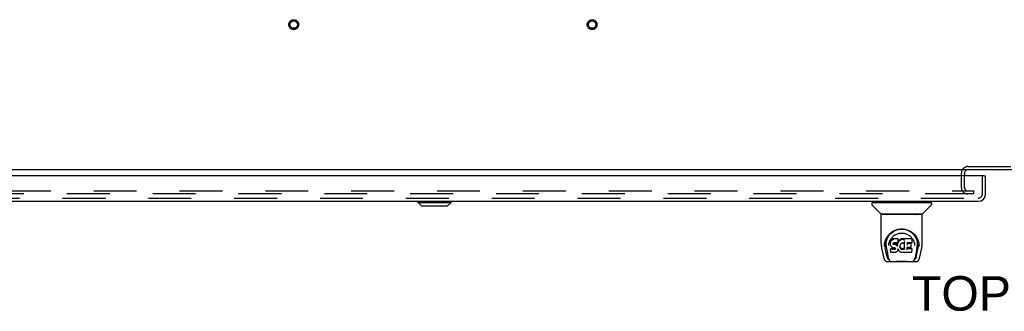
# Model space of a CAD drawing. Header units: inches. Extents: x 0 to 262, y 0 to 169.
# Tile 75 of 83: x 47 to 80, y 135 to 145. Entities that reach past the tile are written whole.
import ezdxf

# ---------------------------------------------------------------- set-up
doc = ezdxf.new("R2010")
doc.units = ezdxf.units.IN
doc.header["$LTSCALE"] = 14.384615
doc.header["$MEASUREMENT"] = 0
doc.linetypes.add('HIDDEN', pattern=[0.2, 0.1, -0.1])
doc.layers.get('0').update_dxf_attribs({"linetype": 'CONTINUOUS'})
for name, color, linetype in [('DEFAULT_2', 8, 'HIDDEN'), ('DIMENSIONS', 7, 'CONTINUOUS'), ('SECONDARY_LH_DOOR_ASSEMBLY', 7, 'CONTINUOUS')]:
    doc.layers.add(name, color=color, linetype=linetype)
doc.styles.get("Standard").update_dxf_attribs({"font": 'arial.ttf'})

msp = doc.modelspace()

# ---------------------------------------------------------------- linework, layer by layer
at = {"color": 7, "linetype": 'Continuous'}
for p, q in [((119.7, 140.048), (42.054, 140.048)), ((78.606, 139.906), (78.606, 139.844))]:
    msp.add_line(p, q, dxfattribs=at)
for start, end in [(169.2857, 180), (90, 115.2502)]:
    msp.add_arc((78.721, 139.933), 0.115, start, end, dxfattribs=at)
at = {"color": 3, "linetype": 'Continuous'}
msp.add_arc((78.721, 139.933), 0.115, 115.2502, 169.2857, dxfattribs=at)
at = {"layer": 'DEFAULT_2', "color": 8, "linetype": 'HIDDEN'}
for p, q in [((78.502, 139.455), (78.502, 139.933)), ((78.606, 139.906), (78.606, 139.933)), ((78.721, 140.152), (81.783, 140.152)), ((78.606, 139.455), (78.606, 139.844)), ((43.669, 139.34), (78.901, 139.34)), ((78.901, 139.34), (78.919, 139.34)), ((78.919, 139.236), (78.919, 139.34)), ((78.731, 139.236), (43.669, 139.236)), ((78.899, 139.236), (78.731, 139.236)), ((78.919, 139.236), (78.899, 139.236))]:
    msp.add_line(p, q, dxfattribs=at)
for centre, radius in [((56.127, 144.902), 0.164), ((56.127, 144.902), 0.124), ((66.127, 144.902), 0.164), ((66.127, 144.902), 0.124)]:
    msp.add_circle(centre, radius, dxfattribs=at)
for centre, radius, start, end in [((78.721, 139.933), 0.219, 90, 180), ((78.721, 139.455), 0.219, 180, 270), ((78.721, 139.455), 0.115, 180, 270)]:
    msp.add_arc(centre, radius, start, end, dxfattribs=at)
at = {"layer": 'SECONDARY_LH_DOOR_ASSEMBLY', "color": 3, "linetype": 'Continuous'}
for p, q in [((79.253, 139.844), (42.439, 139.844)), ((79.315, 139.237), (79.315, 139.844)), ((42.624, 138.99), (79.068, 138.99))]:
    msp.add_line(p, q, dxfattribs=at)
at = {"layer": 'SECONDARY_LH_DOOR_ASSEMBLY', "color": 8, "linetype": 'HIDDEN'}
for p, q in [((79.211, 139.237), (79.211, 139.844)), ((42.624, 139.094), (79.068, 139.094))]:
    msp.add_line(p, q, dxfattribs=at)
at = {"layer": 'SECONDARY_LH_DOOR_ASSEMBLY', "color": 7, "linetype": 'Continuous'}
for p, q in [((79.253, 139.844), (79.315, 139.844)), ((60.294, 138.951), (60.294, 138.99)), ((60.413, 138.833), (60.294, 138.951)), ((60.294, 138.951), (61.398, 138.951)), ((60.295, 138.951), (60.295, 138.99)), ((60.414, 138.833), (60.295, 138.951)), ((61.28, 138.833), (61.398, 138.951)), ((61.398, 138.951), (61.398, 138.99)), ((75.498, 138.943), (75.498, 138.888)), ((75.506, 138.951), (77.498, 138.951)), ((75.557, 138.951), (75.557, 138.99)), ((77.447, 138.951), (77.447, 138.99)), ((77.506, 138.943), (77.506, 138.888)), ((60.413, 138.833), (61.28, 138.833)), ((75.805, 138.566), (75.51, 138.861)), ((77.2, 138.566), (77.495, 138.861)), ((75.813, 137.578), (75.813, 138.541)), ((77.183, 138.549), (75.821, 138.549)), ((77.179, 138.557), (75.826, 138.557)), ((75.888, 138.557), (75.885, 138.553)), ((77.119, 138.553), (77.117, 138.557)), ((77.119, 138.553), (77.119, 138.553)), ((77.191, 137.578), (77.191, 138.541)), ((75.924, 137.551), (75.933, 137.605)), ((75.934, 137.611), (75.934, 137.557)), ((76.07, 137.833), (76.095, 137.867)), ((76.127, 137.63), (76.125, 137.606)), ((76.126, 137.571), (76.125, 137.606)), ((76.132, 137.656), (76.127, 137.63)), ((76.127, 137.596), (76.127, 137.63)), ((76.142, 137.68), (76.132, 137.656)), ((76.133, 137.621), (76.132, 137.656)), ((76.156, 137.702), (76.142, 137.68)), ((76.142, 137.645), (76.142, 137.68)), ((76.166, 137.712), (76.156, 137.702)), ((76.157, 137.666), (76.156, 137.702)), ((76.177, 137.719), (76.166, 137.712)), ((76.167, 137.675), (76.166, 137.712)), ((76.201, 137.73), (76.177, 137.719)), ((76.178, 137.683), (76.177, 137.719)), ((76.226, 137.738), (76.201, 137.73)), ((76.201, 137.693), (76.201, 137.73)), ((76.379, 137.738), (76.226, 137.738)), ((76.226, 137.701), (76.226, 137.738)), ((76.226, 137.701), (76.227, 137.7)), ((76.377, 137.61), (76.373, 137.598)), ((76.378, 137.625), (76.377, 137.611)), ((76.377, 137.611), (76.377, 137.61)), ((76.38, 137.649), (76.378, 137.625)), ((76.381, 137.631), (76.378, 137.622)), ((76.378, 137.625), (76.378, 137.625)), ((76.38, 137.683), (76.379, 137.738)), ((76.379, 137.703), (76.379, 137.738)), ((76.38, 137.649), (76.38, 137.683)), ((76.393, 137.651), (76.381, 137.631)), ((76.382, 137.595), (76.381, 137.631)), ((76.406, 137.67), (76.393, 137.651)), ((76.393, 137.616), (76.393, 137.651)), ((76.421, 137.688), (76.406, 137.67)), ((76.406, 137.635), (76.406, 137.67)), ((76.438, 137.705), (76.421, 137.688)), ((76.422, 137.652), (76.421, 137.688)), ((76.458, 137.719), (76.438, 137.705)), ((76.439, 137.668), (76.438, 137.705)), ((76.48, 137.729), (76.458, 137.719)), ((76.458, 137.683), (76.458, 137.719)), ((76.504, 137.734), (76.48, 137.729)), ((76.48, 137.692), (76.48, 137.729)), ((76.527, 137.737), (76.504, 137.734)), ((76.504, 137.697), (76.504, 137.734)), ((76.504, 137.696), (76.504, 137.697)), ((76.527, 137.737), (76.551, 137.736)), ((76.527, 137.7), (76.527, 137.737)), ((76.528, 137.698), (76.527, 137.7)), ((76.564, 137.734), (76.551, 137.736)), ((76.551, 137.699), (76.551, 137.736)), ((76.551, 137.698), (76.551, 137.699)), ((76.577, 137.73), (76.564, 137.734)), ((76.564, 137.697), (76.564, 137.734)), ((76.591, 137.636), (76.575, 137.596)), ((76.589, 137.722), (76.577, 137.73)), ((76.577, 137.693), (76.577, 137.73)), ((76.838, 137.736), (76.589, 137.736)), ((76.59, 137.687), (76.589, 137.736)), ((76.592, 137.639), (76.591, 137.638)), ((76.591, 137.638), (76.591, 137.638)), ((76.591, 137.638), (76.591, 137.637)), ((76.591, 137.637), (76.591, 137.637)), ((76.591, 137.637), (76.591, 137.637)), ((76.591, 137.637), (76.591, 137.637)), ((76.595, 137.384), (76.591, 137.636)), ((76.593, 137.644), (76.592, 137.643)), ((76.592, 137.643), (76.592, 137.641)), ((76.592, 137.641), (76.592, 137.64)), ((76.592, 137.64), (76.592, 137.639)), ((76.852, 137.611), (76.854, 137.72)), ((76.854, 137.75), (76.87, 137.726)), ((77.059, 137.656), (77.072, 137.605)), ((77.07, 137.611), (77.071, 137.557)), ((75.829, 137.434), (75.894, 137.129)), ((75.921, 137.493), (75.924, 137.551)), ((75.921, 137.494), (75.921, 137.493)), ((76.002, 137.161), (75.945, 137.438)), ((75.982, 137.504), (75.983, 137.478)), ((75.992, 137.413), (76.054, 137.11)), ((76.067, 137.507), (76.067, 137.507)), ((76.127, 137.546), (76.126, 137.571)), ((76.126, 137.571), (76.126, 137.571)), ((76.132, 137.522), (76.127, 137.546)), ((76.127, 137.546), (76.127, 137.546)), ((76.132, 137.522), (76.132, 137.521)), ((76.141, 137.498), (76.132, 137.521)), ((76.14, 137.405), (76.132, 137.397)), ((76.134, 137.284), (76.132, 137.397)), ((76.141, 137.277), (76.134, 137.283)), ((76.201, 137.406), (76.14, 137.405)), ((76.14, 137.369), (76.14, 137.405)), ((76.155, 137.477), (76.141, 137.498)), ((76.141, 137.498), (76.141, 137.498)), ((76.287, 137.277), (76.141, 137.277)), ((76.141, 137.277), (76.141, 137.277)), ((76.173, 137.459), (76.155, 137.477)), ((76.155, 137.477), (76.155, 137.477)), ((76.173, 137.459), (76.173, 137.458)), ((76.194, 137.445), (76.173, 137.458)), ((76.207, 137.44), (76.194, 137.445)), ((76.194, 137.445), (76.194, 137.445)), ((76.262, 137.406), (76.201, 137.406)), ((76.201, 137.369), (76.201, 137.406)), ((76.201, 137.369), (76.201, 137.367)), ((76.219, 137.438), (76.207, 137.44)), ((76.216, 137.574), (76.215, 137.56)), ((76.215, 137.553), (76.216, 137.572)), ((76.218, 137.587), (76.216, 137.574)), ((76.22, 137.58), (76.217, 137.583)), ((76.217, 137.548), (76.217, 137.583)), ((76.22, 137.59), (76.218, 137.587)), ((76.222, 137.593), (76.219, 137.59)), ((76.267, 137.437), (76.219, 137.438)), ((76.224, 137.577), (76.22, 137.58)), ((76.22, 137.544), (76.22, 137.58)), ((76.234, 137.596), (76.222, 137.593)), ((76.235, 137.574), (76.224, 137.577)), ((76.224, 137.54), (76.224, 137.577)), ((76.247, 137.597), (76.234, 137.596)), ((76.258, 137.574), (76.235, 137.574)), ((76.235, 137.537), (76.235, 137.574)), ((76.235, 137.535), (76.235, 137.537)), ((76.247, 137.598), (76.247, 137.597)), ((76.36, 137.597), (76.247, 137.597)), ((76.283, 137.573), (76.258, 137.574)), ((76.258, 137.538), (76.258, 137.574)), ((76.258, 137.536), (76.258, 137.538)), ((76.276, 137.407), (76.262, 137.406)), ((76.262, 137.369), (76.262, 137.406)), ((76.262, 137.369), (76.262, 137.368)), ((76.267, 137.437), (76.267, 137.438)), ((76.274, 137.437), (76.267, 137.437)), ((76.279, 137.435), (76.274, 137.437)), ((76.28, 137.409), (76.276, 137.407)), ((76.276, 137.37), (76.276, 137.407)), ((76.283, 137.432), (76.279, 137.435)), ((76.285, 137.414), (76.28, 137.409)), ((76.28, 137.373), (76.28, 137.409)), ((76.308, 137.568), (76.283, 137.573)), ((76.283, 137.536), (76.283, 137.573)), ((76.283, 137.535), (76.283, 137.536)), ((76.288, 137.427), (76.283, 137.432)), ((76.29, 137.421), (76.285, 137.414)), ((76.285, 137.378), (76.285, 137.414)), ((76.293, 137.415), (76.287, 137.427)), ((76.299, 137.278), (76.287, 137.277)), ((76.287, 137.277), (76.287, 137.277)), ((76.296, 137.402), (76.293, 137.415)), ((76.293, 137.39), (76.293, 137.415)), ((76.295, 137.395), (76.295, 137.405)), ((76.311, 137.282), (76.299, 137.278)), ((76.321, 137.562), (76.308, 137.568)), ((76.308, 137.531), (76.308, 137.568)), ((76.332, 137.297), (76.311, 137.283)), ((76.311, 137.283), (76.311, 137.282)), ((76.332, 137.554), (76.321, 137.562)), ((76.321, 137.525), (76.321, 137.562)), ((76.35, 137.536), (76.332, 137.554)), ((76.332, 137.518), (76.332, 137.554)), ((76.35, 137.314), (76.332, 137.297)), ((76.332, 137.297), (76.332, 137.297)), ((76.359, 137.521), (76.35, 137.536)), ((76.35, 137.5), (76.35, 137.536)), ((76.357, 137.324), (76.35, 137.314)), ((76.35, 137.314), (76.35, 137.314)), ((76.363, 137.335), (76.357, 137.324)), ((76.357, 137.324), (76.357, 137.324)), ((76.363, 137.563), (76.359, 137.521)), ((76.36, 137.485), (76.359, 137.521)), ((76.372, 137.598), (76.36, 137.597)), ((76.36, 137.597), (76.36, 137.598)), ((76.361, 137.478), (76.361, 137.479)), ((76.367, 137.586), (76.363, 137.563)), ((76.364, 137.529), (76.363, 137.563)), ((76.372, 137.358), (76.363, 137.336)), ((76.363, 137.336), (76.363, 137.335)), ((76.37, 137.598), (76.367, 137.586)), ((76.368, 137.551), (76.367, 137.586)), ((76.379, 137.382), (76.372, 137.358)), ((76.372, 137.358), (76.372, 137.358)), ((76.373, 137.574), (76.373, 137.6)), ((76.379, 137.393), (76.378, 137.394)), ((76.379, 137.392), (76.379, 137.393)), ((76.379, 137.393), (76.379, 137.393)), ((76.379, 137.391), (76.379, 137.392)), ((76.379, 137.392), (76.379, 137.392)), ((76.38, 137.39), (76.379, 137.382)), ((76.379, 137.382), (76.379, 137.382)), ((76.4, 137.354), (76.38, 137.39)), ((76.413, 137.336), (76.4, 137.354)), ((76.4, 137.354), (76.4, 137.354)), ((76.428, 137.319), (76.413, 137.336)), ((76.413, 137.336), (76.413, 137.336)), ((76.445, 137.304), (76.428, 137.319)), ((76.428, 137.319), (76.428, 137.319)), ((76.445, 137.499), (76.444, 137.472)), ((76.449, 137.524), (76.445, 137.499)), ((76.446, 137.495), (76.445, 137.499)), ((76.445, 137.46), (76.446, 137.495)), ((76.463, 137.29), (76.445, 137.304)), ((76.445, 137.304), (76.445, 137.304)), ((76.448, 137.483), (76.446, 137.495)), ((76.458, 137.459), (76.448, 137.483)), ((76.448, 137.448), (76.448, 137.483)), ((76.452, 137.536), (76.449, 137.524)), ((76.458, 137.546), (76.452, 137.535)), ((76.457, 137.424), (76.458, 137.459)), ((76.472, 137.568), (76.458, 137.546)), ((76.47, 137.436), (76.458, 137.459)), ((76.474, 137.284), (76.463, 137.29)), ((76.463, 137.29), (76.463, 137.29)), ((76.478, 137.427), (76.47, 137.436)), ((76.47, 137.401), (76.47, 137.436)), ((76.479, 137.577), (76.472, 137.568)), ((76.485, 137.281), (76.474, 137.284)), ((76.474, 137.284), (76.474, 137.284)), ((76.477, 137.391), (76.478, 137.427)), ((76.487, 137.419), (76.478, 137.427)), ((76.488, 137.583), (76.479, 137.577)), ((76.507, 137.275), (76.485, 137.281)), ((76.497, 137.412), (76.487, 137.419)), ((76.487, 137.382), (76.487, 137.419)), ((76.511, 137.593), (76.488, 137.583)), ((76.509, 137.407), (76.497, 137.412)), ((76.497, 137.375), (76.497, 137.412)), ((76.53, 137.272), (76.507, 137.275)), ((76.508, 137.371), (76.509, 137.407)), ((76.521, 137.405), (76.509, 137.407)), ((76.522, 137.596), (76.511, 137.593)), ((76.521, 137.405), (76.533, 137.405)), ((76.521, 137.368), (76.521, 137.405)), ((76.521, 137.367), (76.521, 137.368)), ((76.533, 137.596), (76.522, 137.596)), ((76.553, 137.276), (76.53, 137.272)), ((76.545, 137.593), (76.533, 137.596)), ((76.545, 137.407), (76.533, 137.405)), ((76.533, 137.368), (76.533, 137.405)), ((76.533, 137.366), (76.533, 137.368)), ((76.556, 137.588), (76.545, 137.593)), ((76.557, 137.41), (76.545, 137.407)), ((76.545, 137.37), (76.545, 137.407)), ((76.575, 137.282), (76.553, 137.276)), ((76.569, 137.416), (76.557, 137.41)), ((76.557, 137.374), (76.557, 137.41)), ((76.579, 137.423), (76.569, 137.416)), ((76.569, 137.379), (76.569, 137.416)), ((76.594, 137.294), (76.575, 137.282)), ((76.575, 137.282), (76.575, 137.282)), ((76.579, 137.386), (76.579, 137.423)), ((76.599, 137.294), (76.593, 137.294)), ((76.597, 137.375), (76.597, 137.376)), ((76.599, 137.285), (76.599, 137.294)), ((76.838, 137.277), (76.607, 137.277)), ((76.679, 137.441), (76.678, 137.367)), ((76.838, 137.402), (76.678, 137.402)), ((76.807, 137.441), (76.679, 137.441)), ((76.838, 137.597), (76.68, 137.597)), ((76.681, 137.597), (76.68, 137.539)), ((76.807, 137.573), (76.68, 137.573)), ((76.818, 137.453), (76.82, 137.56)), ((76.847, 137.285), (76.849, 137.391)), ((76.936, 137.538), (76.938, 137.507)), ((76.938, 137.507), (76.938, 137.507)), ((77.012, 137.41), (76.951, 137.11)), ((77.003, 137.161), (77.059, 137.438)), ((77.084, 137.493), (77.084, 137.494)), ((77.111, 137.129), (77.176, 137.434)), ((76.018, 136.975), (76.987, 136.975)), ((76.061, 137.053), (76.068, 137.053)), ((76.068, 137.053), (76.07, 137.045)), ((76.072, 137.041), (76.07, 137.045)), ((76.232, 136.975), (76.256, 136.975)), ((76.28, 136.975), (76.278, 136.976)), ((76.53, 137.273), (76.53, 137.272)), ((76.725, 136.975), (76.727, 136.976)), ((76.933, 137.041), (76.934, 137.045)), ((76.934, 137.045), (76.937, 137.053)), ((76.937, 137.053), (76.944, 137.053))]:
    msp.add_line(p, q, dxfattribs=at)
for points in [[(75.884, 138.552), (75.884, 138.551), (75.883, 138.55), (75.883, 138.55), (75.883, 138.549), (75.883, 138.549)], [(75.885, 138.553), (75.885, 138.552), (75.884, 138.552)], [(77.12, 138.552), (77.12, 138.552), (77.119, 138.553)], [(77.121, 138.549), (77.122, 138.549), (77.122, 138.55), (77.121, 138.55), (77.121, 138.551), (77.12, 138.552)], [(75.933, 137.605), (75.946, 137.656), (75.963, 137.704), (75.983, 137.749), (76.006, 137.79), (76.032, 137.828), (76.06, 137.864), (76.09, 137.897), (76.124, 137.928), (76.16, 137.957), (76.199, 137.983), (76.24, 138.006), (76.282, 138.025), (76.326, 138.041), (76.37, 138.053), (76.414, 138.062), (76.458, 138.067), (76.503, 138.068), (76.547, 138.067), (76.591, 138.062), (76.635, 138.053), (76.679, 138.041), (76.723, 138.025), (76.765, 138.006), (76.806, 137.983), (76.845, 137.957), (76.881, 137.928), (76.914, 137.897), (76.945, 137.864), (76.973, 137.828), (76.999, 137.79), (77.022, 137.749), (77.042, 137.704), (77.059, 137.656)], [(76.15, 137.926), (76.18, 137.951), (76.211, 137.973), (76.242, 137.993)], [(76.242, 137.993), (76.274, 138.01), (76.306, 138.024), (76.338, 138.036)], [(76.338, 138.036), (76.371, 138.046), (76.403, 138.053), (76.436, 138.058), (76.469, 138.061), (76.501, 138.062), (76.534, 138.062), (76.566, 138.059), (76.599, 138.053), (76.631, 138.046)], [(76.631, 138.046), (76.664, 138.037), (76.696, 138.025), (76.728, 138.011)], [(76.728, 138.011), (76.76, 137.995), (76.791, 137.976), (76.821, 137.954), (76.851, 137.929), (76.88, 137.901), (76.907, 137.87), (76.933, 137.836), (76.956, 137.799), (76.977, 137.758), (76.994, 137.715), (77.008, 137.67), (77.018, 137.624), (77.023, 137.576)], [(75.982, 137.504), (75.98, 137.528), (75.981, 137.575), (75.987, 137.621), (75.996, 137.668), (76.01, 137.713), (76.027, 137.755), (76.047, 137.795), (76.07, 137.833)], [(76.074, 137.575), (76.083, 137.609), (76.093, 137.642), (76.105, 137.671)], [(76.095, 137.867), (76.122, 137.898), (76.15, 137.926)], [(76.105, 137.671), (76.119, 137.699), (76.134, 137.725)], [(76.133, 137.62), (76.133, 137.62), (76.133, 137.62), (76.133, 137.62), (76.134, 137.619), (76.134, 137.619), (76.134, 137.619)], [(76.134, 137.725), (76.151, 137.75), (76.169, 137.773), (76.189, 137.795), (76.21, 137.815), (76.232, 137.834), (76.256, 137.852), (76.281, 137.868), (76.308, 137.882), (76.335, 137.894), (76.362, 137.905), (76.39, 137.913), (76.418, 137.92), (76.446, 137.924), (76.474, 137.927), (76.502, 137.928), (76.53, 137.927), (76.558, 137.924), (76.586, 137.92), (76.614, 137.913), (76.642, 137.905), (76.67, 137.894), (76.697, 137.882), (76.723, 137.868), (76.748, 137.852), (76.772, 137.834), (76.795, 137.815), (76.816, 137.795), (76.835, 137.773), (76.854, 137.75)], [(76.142, 137.645), (76.142, 137.644), (76.143, 137.644), (76.143, 137.644), (76.143, 137.644), (76.144, 137.643), (76.144, 137.643)], [(76.157, 137.666), (76.157, 137.666), (76.157, 137.665), (76.158, 137.665), (76.158, 137.665), (76.158, 137.665), (76.158, 137.665)], [(76.167, 137.675), (76.167, 137.675), (76.167, 137.675), (76.167, 137.675), (76.167, 137.674), (76.168, 137.674), (76.168, 137.674)], [(76.178, 137.683), (76.178, 137.682), (76.178, 137.682), (76.178, 137.682), (76.178, 137.682), (76.178, 137.682), (76.179, 137.681)], [(76.201, 137.693), (76.201, 137.693), (76.201, 137.693), (76.201, 137.692), (76.201, 137.692), (76.201, 137.692), (76.201, 137.692)], [(76.377, 137.61), (76.377, 137.61), (76.376, 137.61), (76.376, 137.61), (76.375, 137.61), (76.375, 137.61)], [(76.378, 137.625), (76.378, 137.624), (76.378, 137.624), (76.378, 137.624), (76.377, 137.624), (76.377, 137.623), (76.376, 137.623)], [(76.378, 137.701), (76.378, 137.701), (76.378, 137.701), (76.377, 137.701), (76.377, 137.7), (76.377, 137.7), (76.377, 137.7)], [(76.38, 137.649), (76.38, 137.649), (76.379, 137.648), (76.379, 137.648), (76.379, 137.648), (76.378, 137.648), (76.378, 137.648)], [(76.395, 137.614), (76.394, 137.614), (76.394, 137.615), (76.394, 137.615), (76.394, 137.615), (76.393, 137.615), (76.393, 137.616)], [(76.408, 137.633), (76.408, 137.633), (76.407, 137.634), (76.407, 137.634), (76.407, 137.634), (76.407, 137.634), (76.406, 137.635)], [(76.423, 137.651), (76.423, 137.651), (76.422, 137.651), (76.422, 137.651), (76.422, 137.652), (76.422, 137.652), (76.421, 137.652)], [(76.44, 137.667), (76.44, 137.667), (76.439, 137.667), (76.439, 137.668), (76.439, 137.668), (76.439, 137.668), (76.439, 137.668)], [(76.459, 137.681), (76.459, 137.681), (76.459, 137.682), (76.459, 137.682), (76.458, 137.682), (76.458, 137.682), (76.458, 137.683)], [(76.481, 137.691), (76.481, 137.691), (76.481, 137.691), (76.481, 137.691), (76.481, 137.692), (76.481, 137.692), (76.48, 137.692)], [(76.564, 137.696), (76.564, 137.696), (76.564, 137.696), (76.564, 137.697), (76.564, 137.697), (76.564, 137.697), (76.564, 137.697)], [(76.576, 137.692), (76.576, 137.692), (76.576, 137.692), (76.577, 137.693), (76.577, 137.693), (76.577, 137.693), (76.577, 137.693)], [(76.592, 137.698), (76.591, 137.698), (76.591, 137.698), (76.591, 137.698), (76.591, 137.699), (76.59, 137.699), (76.59, 137.699)], [(76.592, 137.682), (76.592, 137.682), (76.591, 137.683), (76.591, 137.683), (76.591, 137.684), (76.591, 137.684), (76.59, 137.685)], [(76.591, 137.637), (76.591, 137.636), (76.591, 137.636)], [(76.591, 137.636), (76.591, 137.636), (76.591, 137.636), (76.591, 137.636)], [(76.838, 137.597), (76.839, 137.597), (76.841, 137.597), (76.843, 137.598), (76.845, 137.599), (76.847, 137.601), (76.849, 137.602), (76.85, 137.604), (76.851, 137.607), (76.852, 137.609), (76.852, 137.611)], [(76.87, 137.726), (76.886, 137.699), (76.9, 137.672)], [(76.9, 137.672), (76.912, 137.642), (76.922, 137.609), (76.93, 137.575), (76.936, 137.538)], [(77.072, 137.605), (77.081, 137.551), (77.084, 137.493)], [(75.813, 137.578), (75.814, 137.545), (75.817, 137.505), (75.823, 137.465), (75.829, 137.434)], [(75.934, 137.557), (75.935, 137.522), (75.939, 137.478), (75.945, 137.438)], [(75.983, 137.478), (75.985, 137.458), (75.988, 137.434), (75.992, 137.414)], [(76.067, 137.507), (76.069, 137.538), (76.074, 137.575)], [(76.126, 137.571), (76.126, 137.571), (76.126, 137.571), (76.127, 137.57), (76.127, 137.57), (76.128, 137.57), (76.128, 137.57)], [(76.127, 137.596), (76.128, 137.595), (76.128, 137.595), (76.128, 137.595), (76.129, 137.595), (76.129, 137.595), (76.129, 137.595)], [(76.127, 137.546), (76.127, 137.546), (76.128, 137.546), (76.128, 137.546), (76.128, 137.545), (76.129, 137.545), (76.129, 137.545)], [(76.132, 137.521), (76.132, 137.521), (76.132, 137.521), (76.133, 137.521), (76.133, 137.521), (76.134, 137.521)], [(76.132, 137.361), (76.133, 137.361), (76.133, 137.361), (76.133, 137.361), (76.134, 137.36), (76.134, 137.36), (76.134, 137.36)], [(76.134, 137.284), (76.134, 137.284), (76.134, 137.283)], [(76.134, 137.283), (76.134, 137.283), (76.135, 137.283), (76.135, 137.283), (76.136, 137.283)], [(76.14, 137.368), (76.14, 137.368), (76.14, 137.368), (76.14, 137.367), (76.14, 137.367), (76.141, 137.367), (76.141, 137.367)], [(76.141, 137.498), (76.141, 137.498), (76.142, 137.497), (76.142, 137.497), (76.143, 137.498)], [(76.141, 137.277), (76.141, 137.277), (76.141, 137.277), (76.141, 137.277), (76.141, 137.277), (76.141, 137.277), (76.142, 137.277)], [(76.155, 137.477), (76.155, 137.477), (76.155, 137.476), (76.156, 137.476), (76.156, 137.476), (76.157, 137.477)], [(76.173, 137.458), (76.173, 137.458), (76.173, 137.458), (76.174, 137.458), (76.174, 137.459)], [(76.194, 137.445), (76.194, 137.445), (76.195, 137.445), (76.195, 137.445)], [(76.207, 137.44), (76.207, 137.44), (76.207, 137.44), (76.207, 137.441)], [(76.213, 137.558), (76.214, 137.558), (76.214, 137.558), (76.214, 137.559), (76.215, 137.559), (76.215, 137.559), (76.215, 137.56)], [(76.213, 137.552), (76.214, 137.552), (76.214, 137.552), (76.215, 137.552), (76.215, 137.552), (76.215, 137.553), (76.215, 137.553)], [(76.214, 137.572), (76.214, 137.572), (76.215, 137.573), (76.215, 137.573), (76.216, 137.573), (76.216, 137.573), (76.216, 137.574)], [(76.215, 137.546), (76.215, 137.547), (76.216, 137.547), (76.216, 137.547), (76.216, 137.547), (76.217, 137.547), (76.217, 137.548)], [(76.216, 137.586), (76.217, 137.586), (76.217, 137.586), (76.217, 137.586), (76.218, 137.586), (76.218, 137.587)], [(76.218, 137.59), (76.219, 137.59), (76.219, 137.59), (76.219, 137.59), (76.219, 137.59)], [(76.218, 137.542), (76.219, 137.542), (76.219, 137.542), (76.219, 137.543), (76.219, 137.543), (76.219, 137.543), (76.22, 137.543)], [(76.219, 137.438), (76.219, 137.438), (76.219, 137.438), (76.22, 137.439)], [(76.221, 137.593), (76.222, 137.593), (76.222, 137.593), (76.222, 137.593), (76.222, 137.593)], [(76.223, 137.539), (76.223, 137.539), (76.223, 137.539), (76.223, 137.539), (76.223, 137.54), (76.223, 137.54), (76.223, 137.54)], [(76.234, 137.597), (76.234, 137.596), (76.234, 137.596), (76.234, 137.596)], [(76.274, 137.437), (76.274, 137.437), (76.274, 137.437), (76.274, 137.437)], [(76.276, 137.37), (76.276, 137.37), (76.276, 137.37), (76.276, 137.369), (76.276, 137.369), (76.276, 137.369), (76.276, 137.369)], [(76.279, 137.435), (76.279, 137.435), (76.279, 137.435), (76.28, 137.435)], [(76.281, 137.373), (76.281, 137.373), (76.281, 137.372), (76.281, 137.372), (76.281, 137.372), (76.281, 137.372), (76.282, 137.372)], [(76.283, 137.432), (76.284, 137.432), (76.284, 137.432), (76.284, 137.432), (76.285, 137.432)], [(76.285, 137.378), (76.285, 137.378), (76.285, 137.377), (76.286, 137.377), (76.286, 137.377), (76.286, 137.377), (76.287, 137.376)], [(76.288, 137.427), (76.288, 137.427), (76.288, 137.427), (76.289, 137.427), (76.289, 137.427)], [(76.293, 137.415), (76.294, 137.415), (76.294, 137.415), (76.294, 137.414), (76.295, 137.414), (76.295, 137.414)], [(76.293, 137.389), (76.294, 137.389), (76.294, 137.389), (76.294, 137.388), (76.294, 137.388), (76.295, 137.388), (76.295, 137.388)], [(76.295, 137.395), (76.296, 137.395), (76.296, 137.395), (76.296, 137.394), (76.296, 137.394), (76.297, 137.394), (76.297, 137.394)], [(76.296, 137.402), (76.296, 137.401), (76.296, 137.401), (76.296, 137.401), (76.297, 137.401), (76.297, 137.4), (76.298, 137.4)], [(76.299, 137.278), (76.299, 137.278), (76.299, 137.278), (76.299, 137.279)], [(76.308, 137.529), (76.308, 137.53), (76.308, 137.53), (76.308, 137.53), (76.308, 137.53), (76.308, 137.531), (76.308, 137.531)], [(76.311, 137.282), (76.311, 137.282), (76.311, 137.283), (76.311, 137.283)], [(76.32, 137.524), (76.32, 137.524), (76.32, 137.524), (76.32, 137.525), (76.32, 137.525), (76.321, 137.525), (76.321, 137.525)], [(76.33, 137.516), (76.331, 137.517), (76.331, 137.517), (76.331, 137.517), (76.331, 137.517), (76.331, 137.517), (76.332, 137.518)], [(76.332, 137.297), (76.332, 137.297), (76.332, 137.296), (76.331, 137.297), (76.331, 137.297)], [(76.348, 137.499), (76.349, 137.499), (76.349, 137.499), (76.349, 137.499), (76.349, 137.499), (76.35, 137.5), (76.35, 137.5)], [(76.35, 137.314), (76.35, 137.314), (76.35, 137.314), (76.349, 137.314), (76.349, 137.314), (76.348, 137.314)], [(76.357, 137.324), (76.357, 137.324), (76.357, 137.324), (76.356, 137.324), (76.356, 137.324)], [(76.361, 137.479), (76.361, 137.481), (76.36, 137.482), (76.36, 137.483), (76.36, 137.484)], [(76.363, 137.335), (76.363, 137.335), (76.362, 137.335), (76.362, 137.335), (76.361, 137.335)], [(76.366, 137.527), (76.365, 137.528), (76.365, 137.528), (76.364, 137.528), (76.364, 137.528), (76.364, 137.528), (76.364, 137.529)], [(76.369, 137.55), (76.369, 137.55), (76.369, 137.55), (76.368, 137.55), (76.368, 137.551), (76.368, 137.551), (76.368, 137.551)], [(76.372, 137.358), (76.372, 137.358), (76.372, 137.358), (76.371, 137.358), (76.371, 137.357), (76.37, 137.357)], [(76.372, 137.598), (76.372, 137.598), (76.372, 137.598), (76.371, 137.598), (76.371, 137.599)], [(76.373, 137.598), (76.372, 137.598), (76.372, 137.598), (76.372, 137.598)], [(76.375, 137.572), (76.375, 137.572), (76.375, 137.572), (76.374, 137.573), (76.374, 137.573), (76.374, 137.573), (76.373, 137.574)], [(76.379, 137.382), (76.379, 137.382), (76.379, 137.382), (76.378, 137.381), (76.378, 137.381), (76.378, 137.381), (76.377, 137.381)], [(76.378, 137.394), (76.378, 137.395), (76.378, 137.395)], [(76.379, 137.39), (76.379, 137.391), (76.379, 137.391), (76.379, 137.391), (76.379, 137.391), (76.379, 137.391), (76.379, 137.391), (76.379, 137.391)], [(76.38, 137.39), (76.38, 137.39), (76.38, 137.39), (76.38, 137.39), (76.379, 137.39)], [(76.384, 137.594), (76.383, 137.594), (76.383, 137.594), (76.383, 137.594), (76.382, 137.595), (76.382, 137.595), (76.382, 137.595)], [(76.4, 137.354), (76.4, 137.354), (76.4, 137.354), (76.401, 137.354), (76.401, 137.354)], [(76.413, 137.336), (76.413, 137.335), (76.413, 137.335), (76.414, 137.335), (76.414, 137.335), (76.414, 137.335)], [(76.428, 137.319), (76.428, 137.319), (76.429, 137.318), (76.429, 137.319), (76.43, 137.319)], [(76.444, 137.472), (76.444, 137.472), (76.444, 137.472), (76.443, 137.471), (76.443, 137.471), (76.443, 137.471), (76.442, 137.471)], [(76.445, 137.499), (76.445, 137.498), (76.445, 137.498), (76.445, 137.498), (76.444, 137.498), (76.444, 137.497), (76.443, 137.497)], [(76.445, 137.46), (76.445, 137.46), (76.445, 137.459), (76.444, 137.459), (76.444, 137.459), (76.443, 137.459), (76.443, 137.459)], [(76.445, 137.304), (76.445, 137.303), (76.446, 137.303), (76.446, 137.304), (76.446, 137.304)], [(76.448, 137.448), (76.447, 137.447), (76.447, 137.447), (76.447, 137.447), (76.447, 137.447), (76.446, 137.446), (76.446, 137.446)], [(76.449, 137.524), (76.449, 137.524), (76.448, 137.524), (76.448, 137.523), (76.447, 137.523), (76.447, 137.523)], [(76.452, 137.535), (76.452, 137.535), (76.452, 137.535), (76.451, 137.535), (76.451, 137.535), (76.45, 137.535)], [(76.457, 137.423), (76.457, 137.423), (76.457, 137.423), (76.456, 137.423), (76.456, 137.422), (76.456, 137.422), (76.455, 137.422)], [(76.458, 137.546), (76.458, 137.546), (76.457, 137.546), (76.457, 137.546), (76.456, 137.546)], [(76.463, 137.29), (76.464, 137.29), (76.464, 137.29), (76.464, 137.29), (76.464, 137.29)], [(76.468, 137.399), (76.468, 137.399), (76.469, 137.4), (76.469, 137.4), (76.469, 137.4), (76.469, 137.4), (76.469, 137.401)], [(76.472, 137.568), (76.472, 137.568), (76.471, 137.568), (76.471, 137.568), (76.471, 137.568), (76.47, 137.568)], [(76.474, 137.284), (76.474, 137.284), (76.474, 137.284), (76.475, 137.285)], [(76.476, 137.39), (76.476, 137.39), (76.477, 137.39), (76.477, 137.39), (76.477, 137.39), (76.477, 137.391), (76.478, 137.391)], [(76.479, 137.577), (76.479, 137.577), (76.478, 137.577), (76.478, 137.577), (76.478, 137.577)], [(76.485, 137.281), (76.485, 137.281), (76.485, 137.281), (76.485, 137.281)], [(76.486, 137.381), (76.486, 137.381), (76.486, 137.381), (76.486, 137.382), (76.487, 137.382), (76.487, 137.382), (76.487, 137.382)], [(76.488, 137.583), (76.488, 137.583), (76.487, 137.583), (76.487, 137.584)], [(76.496, 137.374), (76.496, 137.374), (76.497, 137.374), (76.497, 137.375), (76.497, 137.375), (76.497, 137.375), (76.497, 137.375)], [(76.507, 137.275), (76.507, 137.275), (76.507, 137.275), (76.507, 137.276)], [(76.508, 137.369), (76.508, 137.369), (76.508, 137.37), (76.508, 137.37), (76.508, 137.37), (76.508, 137.37), (76.508, 137.371)], [(76.511, 137.593), (76.511, 137.593), (76.511, 137.593), (76.511, 137.594)], [(76.522, 137.596), (76.522, 137.596), (76.522, 137.596), (76.522, 137.596)], [(76.533, 137.596), (76.533, 137.596), (76.533, 137.596), (76.533, 137.596)], [(76.545, 137.593), (76.545, 137.593), (76.545, 137.593), (76.545, 137.593)], [(76.546, 137.368), (76.546, 137.369), (76.546, 137.369), (76.546, 137.369), (76.546, 137.369), (76.545, 137.369), (76.545, 137.37)], [(76.552, 137.276), (76.552, 137.276), (76.553, 137.276), (76.553, 137.276)], [(76.556, 137.588), (76.557, 137.588), (76.559, 137.588), (76.561, 137.587), (76.563, 137.587), (76.565, 137.588), (76.567, 137.588), (76.569, 137.589), (76.571, 137.591), (76.572, 137.592), (76.574, 137.594), (76.575, 137.596), (76.575, 137.596)], [(76.557, 137.589), (76.557, 137.589), (76.557, 137.588), (76.556, 137.588)], [(76.558, 137.372), (76.558, 137.373), (76.558, 137.373), (76.558, 137.373), (76.558, 137.373), (76.558, 137.373), (76.557, 137.374)], [(76.57, 137.378), (76.57, 137.378), (76.569, 137.378), (76.569, 137.378), (76.569, 137.379), (76.569, 137.379), (76.569, 137.379)], [(76.574, 137.283), (76.574, 137.283), (76.575, 137.282), (76.575, 137.282)], [(76.594, 137.42), (76.594, 137.421), (76.593, 137.422), (76.592, 137.422), (76.592, 137.423), (76.591, 137.423), (76.59, 137.424), (76.589, 137.424), (76.589, 137.424), (76.588, 137.425), (76.587, 137.425), (76.586, 137.425), (76.585, 137.425)], [(76.593, 137.294), (76.593, 137.294), (76.593, 137.294), (76.593, 137.294), (76.593, 137.294), (76.593, 137.294), (76.593, 137.294)], [(76.597, 137.376), (76.596, 137.379), (76.596, 137.38), (76.595, 137.382)], [(76.601, 137.294), (76.6, 137.294), (76.6, 137.294), (76.6, 137.294), (76.6, 137.294), (76.599, 137.294), (76.599, 137.294)], [(76.599, 137.285), (76.599, 137.283), (76.6, 137.281), (76.601, 137.28), (76.602, 137.278), (76.603, 137.278), (76.605, 137.277), (76.607, 137.277), (76.607, 137.277)], [(76.676, 137.364), (76.676, 137.364), (76.676, 137.364), (76.677, 137.364), (76.677, 137.365), (76.677, 137.365), (76.677, 137.365)], [(76.677, 137.442), (76.677, 137.442), (76.678, 137.442), (76.678, 137.441), (76.678, 137.441), (76.678, 137.441), (76.679, 137.441)], [(76.678, 137.535), (76.678, 137.535), (76.678, 137.536), (76.678, 137.536), (76.679, 137.536), (76.679, 137.536), (76.679, 137.537)], [(76.679, 137.598), (76.679, 137.597), (76.679, 137.597), (76.679, 137.597), (76.68, 137.597), (76.68, 137.597), (76.68, 137.597)], [(76.807, 137.441), (76.808, 137.441), (76.81, 137.442), (76.812, 137.442), (76.813, 137.443), (76.815, 137.444), (76.816, 137.446), (76.817, 137.447), (76.818, 137.449), (76.818, 137.451), (76.818, 137.453)], [(76.838, 137.277), (76.839, 137.277), (76.841, 137.277), (76.842, 137.278), (76.844, 137.279), (76.845, 137.28), (76.846, 137.281), (76.847, 137.283), (76.847, 137.285)], [(77.012, 137.411), (77.013, 137.414), (77.013, 137.417), (77.014, 137.42), (77.014, 137.422), (77.015, 137.425), (77.015, 137.428), (77.016, 137.431), (77.016, 137.434), (77.017, 137.437), (77.017, 137.441), (77.018, 137.444), (77.018, 137.448), (77.019, 137.451), (77.019, 137.455), (77.02, 137.458), (77.02, 137.462), (77.02, 137.466), (77.021, 137.469), (77.021, 137.473), (77.021, 137.477), (77.023, 137.504)], [(77.023, 137.576), (77.024, 137.529), (77.023, 137.504)], [(77.059, 137.438), (77.066, 137.478), (77.07, 137.522), (77.071, 137.557)], [(77.176, 137.434), (77.182, 137.464), (77.187, 137.504), (77.191, 137.544), (77.191, 137.578)], [(75.894, 137.129), (75.897, 137.116), (75.901, 137.097), (75.906, 137.081), (75.912, 137.066), (75.917, 137.052), (75.923, 137.04), (75.93, 137.028), (75.937, 137.018), (75.945, 137.008), (75.954, 136.999), (75.964, 136.991), (75.976, 136.985), (75.988, 136.98), (76.001, 136.976)], [(76.001, 136.976), (76.014, 136.975), (76.018, 136.975)], [(76.002, 137.161), (76.006, 137.144), (76.01, 137.126), (76.015, 137.11), (76.021, 137.095), (76.027, 137.082), (76.033, 137.071), (76.04, 137.063), (76.048, 137.057), (76.055, 137.054), (76.061, 137.053)], [(76.054, 137.11), (76.056, 137.1), (76.059, 137.087), (76.062, 137.075), (76.065, 137.064), (76.068, 137.053)], [(76.108, 137.023), (76.103, 137.022), (76.098, 137.023), (76.093, 137.024), (76.088, 137.026), (76.084, 137.028), (76.08, 137.03), (76.077, 137.033), (76.074, 137.037), (76.072, 137.041), (76.072, 137.041)], [(76.072, 137.041), (76.077, 137.03), (76.084, 137.018), (76.09, 137.008), (76.097, 137), (76.104, 136.992), (76.112, 136.986), (76.121, 136.981), (76.13, 136.977), (76.14, 136.975), (76.147, 136.975)], [(76.232, 136.975), (76.253, 136.975), (76.276, 136.977)], [(76.256, 136.975), (76.284, 136.977), (76.314, 136.979), (76.344, 136.982), (76.375, 136.985), (76.406, 136.987), (76.438, 136.989), (76.47, 136.99), (76.502, 136.991), (76.534, 136.99), (76.566, 136.989), (76.598, 136.987), (76.63, 136.985), (76.66, 136.982), (76.69, 136.979), (76.72, 136.977)], [(76.276, 136.977), (76.301, 136.979), (76.327, 136.981), (76.354, 136.984), (76.382, 136.987), (76.411, 136.989), (76.441, 136.991), (76.471, 136.992), (76.502, 136.992), (76.533, 136.992), (76.563, 136.991), (76.593, 136.989), (76.622, 136.987), (76.65, 136.984), (76.677, 136.981), (76.704, 136.979)], [(76.704, 136.979), (76.728, 136.977), (76.751, 136.975), (76.773, 136.975)], [(76.72, 136.977), (76.749, 136.975), (76.773, 136.975)], [(76.858, 136.975), (76.865, 136.975), (76.875, 136.977), (76.884, 136.981), (76.893, 136.986), (76.901, 136.993), (76.908, 137), (76.915, 137.009), (76.921, 137.019), (76.928, 137.03), (76.933, 137.041)], [(76.897, 137.023), (76.902, 137.022), (76.907, 137.023), (76.912, 137.024), (76.916, 137.026), (76.921, 137.028), (76.924, 137.03), (76.928, 137.033), (76.931, 137.037), (76.933, 137.041), (76.933, 137.041)], [(76.937, 137.053), (76.94, 137.064), (76.943, 137.076), (76.946, 137.088), (76.949, 137.1), (76.951, 137.11)], [(76.944, 137.053), (76.95, 137.054), (76.957, 137.057), (76.965, 137.063), (76.972, 137.071), (76.978, 137.082), (76.984, 137.095), (76.989, 137.11), (76.995, 137.126), (76.999, 137.144), (77.003, 137.161)], [(76.987, 136.975), (76.99, 136.975), (77.003, 136.976)], [(77.003, 136.976), (77.016, 136.979), (77.028, 136.984), (77.04, 136.991), (77.05, 136.999), (77.059, 137.008), (77.068, 137.017), (77.075, 137.028), (77.081, 137.039), (77.087, 137.052), (77.093, 137.065), (77.098, 137.081), (77.103, 137.097), (77.108, 137.116), (77.111, 137.129)]]:
    msp.add_lwpolyline(points, dxfattribs=at)
for centre, radius, start, end in [((75.506, 138.943), 0.00787, 90, 180), ((77.498, 138.943), 0.00787, 0, 90), ((75.538, 138.888), 0.0394, 180, 225), ((77.467, 138.888), 0.0394, 315, 360), ((75.826, 138.587), 0.0295, 225, 270), ((75.821, 138.541), 0.00787, 90, 180), ((75.995, 138.569), 0.0197, 270, 323.006), ((77.01, 138.569), 0.0197, 216.994, 270), ((77.179, 138.587), 0.0295, 270, 315), ((77.183, 138.541), 0.00787, 0, 90)]:
    msp.add_arc(centre, radius, start, end, dxfattribs=at)
at = {"layer": 'SECONDARY_LH_DOOR_ASSEMBLY', "color": 3, "linetype": 'Continuous'}
msp.add_arc((79.068, 139.237), 0.246, 270, 360, dxfattribs=at)
at = {"layer": 'SECONDARY_LH_DOOR_ASSEMBLY', "color": 8, "linetype": 'HIDDEN'}
msp.add_arc((79.068, 139.237), 0.142, 270, 360, dxfattribs=at)
at = {"layer": 'SECONDARY_LH_DOOR_ASSEMBLY', "color": 7, "linetype": 'Continuous'}
for centre, major_axis, ratio, start_param, end_param in [((76.137, 137.632), (0.004, 0.0113), 0.082603, -3.358849, -3.237788), ((76.147, 137.653), (0.00493, 0.00872), 0.139701, -3.375731, -3.231538), ((76.164, 137.674), (0.00667, 0.00805), 0.161626, -3.329134, -3.201937), ((76.377, 137.703), (-0.00006, 0.00283), 0.69468, -2.388692, -1.626091), ((76.592, 137.701), (-0.00005, 0.00283), 0.694711, -4.711973, -3.921462), ((76.592, 137.685), (-0.00119, 0.00309), 0.517372, 0.955426, 1.594301), ((76.838, 137.72), (0, 0.0161), 0.999848, -1.588252, 0), ((76.134, 137.364), (0.00133, 0.0034), 0.413699, -3.931587, -3.404362), ((76.143, 137.37), (0.00243, 0.00249), 0.565489, -3.661377, -3.398136), ((76.213, 137.562), (-0.00245, 0.00904), 0.086305, -3.009796, -2.851612), ((76.213, 137.554), (-0.00334, 0.00617), 0.202659, -3.013778, -2.795609), ((76.214, 137.549), (-0.0051, 0.00558), 0.236803, -3.069215, -2.893885), ((76.218, 137.544), (0.00537, -0.00361), 0.301523, 0.056707, 0.196496), ((76.287, 137.378), (0.00623, 0.00529), 0.230667, 2.952001, 3.091843), ((76.297, 137.396), (0.00377, 0.00659), 0.191545, -3.454301, -3.256285), ((76.298, 137.403), (0.00243, 0.00802), 0.107328, -3.463611, -3.284363), ((76.343, 137.508), (-0.00628, 0.00793), 0.164287, -3.076154, -2.942496), ((76.362, 137.482), (-0.00129, 0.00383), 0.306196, 0.760017, 1.08509), ((76.463, 137.41), (-0.00646, 0.00915), 0.140046, -3.074302, -2.951316), ((76.585, 137.414), (0, 0.0108), 0.999848, 0, 0.641022), ((76.597, 137.38), (-0.00163, 0.00422), 0.284259, 0.65996, 1.068541), ((76.676, 137.367), (0.00005, 0.00283), 0.694711, -2.361723, -1.571213), ((76.678, 137.539), (0.00005, 0.00283), 0.694711, -2.361723, -1.571213), ((76.807, 137.56), (0, 0.0133), 0.999848, -1.588252, 0), ((76.838, 137.391), (0, 0.0104), 0.999848, -1.588252, 0)]:
    msp.add_ellipse(centre, major_axis=major_axis, ratio=ratio, start_param=start_param, end_param=end_param, dxfattribs=at)

# ---------------------------------------------------------------- texts
at = {"layer": 'DIMENSIONS', "color": 2, "linetype": 'Continuous', "insert": (80.789, 136.485), "char_height": 1.1538, "width": 7.86245, "attachment_point": 2, "line_spacing_factor": 0.9}
msp.add_mtext('TOP VIEW', dxfattribs=at)

doc.saveas('drawing.dxf')
